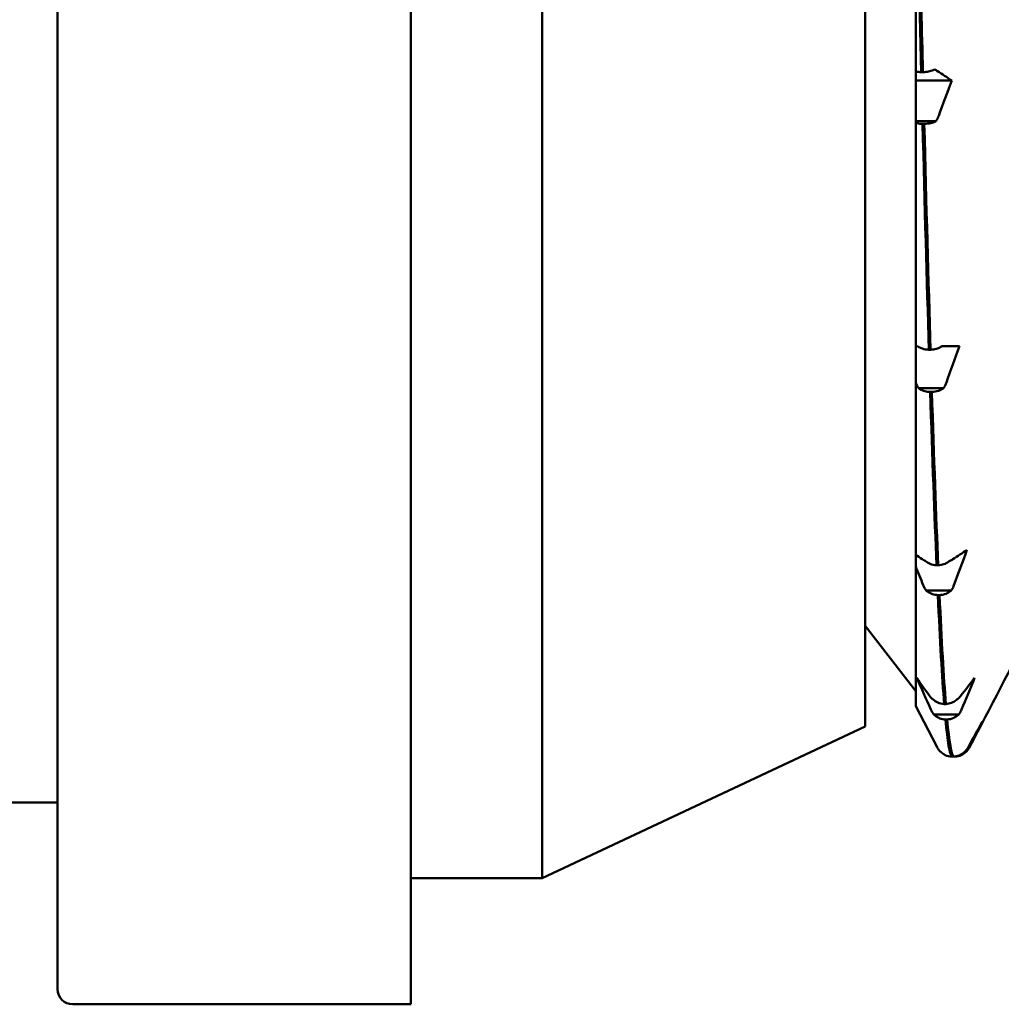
# Model space of a CAD drawing. Header units: millimetres. Extents: x 49 to 192, y 96 to 231.
# Tile 5 of 24: x 120 to 129, y 99 to 109. Entities that reach past the tile are written whole.
import ezdxf

# ---------------------------------------------------------------- set-up
doc = ezdxf.new("R2010")
doc.units = ezdxf.units.MM
doc.layers.add('Видимый контур (ГОСТ)', color=7, linetype='Continuous', lineweight=50)

msp = doc.modelspace()

# ---------------------------------------------------------------- linework, layer by layer
at = {"layer": 'Видимый контур (ГОСТ)'}
for p, q in [((123.4927, 99.4526), (123.4927, 130.4526)), ((119.9927, 99.6026), (119.9927, 130.3026)), ((124.7927, 100.7026), (124.7927, 129.2026)), ((127.9927, 102.2026), (127.9927, 127.7026)), ((128.4927, 108.6912), (128.4927, 110.9633)), ((128.4927, 108.6026), (128.4927, 108.6912)), ((128.5477, 108.6854), (128.5647, 108.6854)), ((128.4927, 108.1986), (128.4927, 108.6026)), ((128.8494, 108.6026), (128.4927, 108.6026)), ((128.4927, 108.1819), (128.4927, 108.1986)), ((128.6919, 108.1986), (128.4927, 108.1986)), ((128.4927, 105.9723), (128.4927, 108.1819)), ((128.5778, 108.1731), (128.5608, 108.1731)), ((128.4927, 105.6087), (128.4927, 105.9723)), ((128.6234, 105.9363), (128.6404, 105.9363)), ((128.7544, 105.9723), (128.7848, 105.9723)), ((128.7848, 105.9723), (128.9251, 105.9723)), ((128.4927, 105.5892), (128.4927, 105.6087)), ((128.4927, 103.9064), (128.4927, 105.5892)), ((128.7676, 105.5541), (128.5225, 105.5541)), ((128.6535, 105.5181), (128.6365, 105.5181)), ((128.4927, 103.7907), (128.4927, 103.9064)), ((128.4927, 102.4057), (128.4927, 103.7907)), ((128.6991, 103.8017), (128.7161, 103.8017)), ((128.8433, 103.5501), (128.5981, 103.5501)), ((128.7292, 103.506), (128.7122, 103.506)), ((127.9927, 103.2026), (128.4927, 102.5526)), ((128.701, 102.006), (128.4927, 102.4057)), ((128.7747, 102.427), (128.7917, 102.427)), ((128.9189, 102.3231), (128.6738, 102.3231)), ((128.8048, 102.2739), (128.7878, 102.2739)), ((127.9927, 102.2026), (124.7927, 100.7026)), ((128.9946, 101.9568), (128.9815, 101.9568)), ((128.8504, 101.9059), (128.8674, 101.9059)), ((128.8805, 101.9059), (128.8674, 101.9059)), ((119.9927, 101.4526), (116.7927, 101.4526)), ((123.4927, 100.7026), (124.7927, 100.7026)), ((120.1427, 99.4526), (123.4927, 99.4526))]:
    msp.add_line(p, q, dxfattribs=at)
msp.add_arc((120.1427, 99.6026), 0.15, 180, 270, dxfattribs=at)
for points in [[(128.5647, 108.6854), (128.5439, 109.5113), (128.523, 110.3864), (128.5021, 111.2902)], [(128.4927, 110.9633), (128.5111, 110.1752), (128.5294, 109.4113), (128.5477, 108.6854)], [(128.4927, 108.6912), (128.5103, 108.6878), (128.5289, 108.6858), (128.5477, 108.6854)], [(128.6788, 108.7108), (128.6908, 108.7065), (128.701, 108.7016), (128.7092, 108.6962)], [(128.7092, 108.6962), (128.7562, 108.6651), (128.803, 108.6339), (128.8494, 108.6026)], [(128.8494, 108.6026), (128.8069, 108.4859), (128.7639, 108.3693), (128.7206, 108.253)], [(128.5608, 108.1731), (128.5817, 107.3685), (128.6026, 106.6171), (128.6234, 105.9363)], [(128.6404, 105.9363), (128.6195, 106.6171), (128.5987, 107.3685), (128.5778, 108.1731)], [(128.9251, 105.9723), (128.8825, 105.8515), (128.8396, 105.7309), (128.7963, 105.6104)], [(128.5225, 105.5541), (128.5108, 105.5702), (128.5008, 105.5886), (128.4927, 105.6087)], [(128.6365, 105.5181), (128.6574, 104.8675), (128.6782, 104.2909), (128.6991, 103.8017)], [(128.7161, 103.8017), (128.6952, 104.2909), (128.6743, 104.8675), (128.6535, 105.5181)], [(128.4927, 103.9064), (128.5138, 103.891), (128.535, 103.8757), (128.5563, 103.8604)], [(128.8605, 103.8604), (128.9076, 103.8916), (128.9543, 103.9228), (129.0007, 103.9541)], [(129.0007, 103.9541), (128.9582, 103.8374), (128.9153, 103.7208), (128.8719, 103.6045)], [(128.5677, 103.6045), (128.5426, 103.6665), (128.5176, 103.7286), (128.4927, 103.7907)], [(128.8301, 103.8458), (128.8421, 103.8501), (128.8524, 103.855), (128.8605, 103.8604)], [(128.5981, 103.5501), (128.5861, 103.5661), (128.5759, 103.5844), (128.5677, 103.6045)], [(128.7122, 103.506), (128.733, 103.0538), (128.7539, 102.6913), (128.7747, 102.427)], [(128.7917, 102.427), (128.7709, 102.6913), (128.75, 103.0538), (128.7292, 103.506)], [(129.6359, 103.1689), (129.4339, 102.7813), (129.2319, 102.3937), (129.0299, 102.006)], [(128.6434, 102.3719), (128.5963, 102.4762), (128.5496, 102.5807), (128.5032, 102.6853)], [(128.5032, 102.6853), (128.5457, 102.6249), (128.5887, 102.5646), (128.632, 102.5044)], [(128.9362, 102.5044), (128.9832, 102.5646), (129.03, 102.6249), (129.0764, 102.6853)], [(129.0764, 102.6853), (129.0339, 102.5807), (128.9909, 102.4762), (128.9476, 102.3719)], [(128.9058, 102.4762), (128.9178, 102.4845), (128.928, 102.494), (128.9362, 102.5044)], [(128.6738, 102.3231), (128.6618, 102.3375), (128.6515, 102.3539), (128.6434, 102.3719)], [(128.7878, 102.2739), (128.8087, 102.0509), (128.8296, 101.9273), (128.8504, 101.9059)], [(128.8674, 101.9059), (128.8465, 101.9273), (128.8257, 102.0509), (128.8048, 102.2739)], [(129.0119, 101.9967), (129.0589, 102.0818), (129.1057, 102.1672), (129.1521, 102.2526)], [(129.1521, 102.2526), (129.1096, 102.1671), (129.0666, 102.0818), (129.0233, 101.9967)], [(128.7361, 101.9571), (128.7172, 101.9764), (128.708, 101.9925), (128.701, 102.006)], [(128.7361, 101.9571), (128.7362, 101.957), (128.7362, 101.9569), (128.7363, 101.9568)], [(128.9815, 101.9568), (128.9935, 101.9686), (129.0037, 101.982), (129.0119, 101.9967)], [(129.0299, 102.006), (129.0229, 101.9925), (129.0137, 101.9764), (128.9948, 101.9571)]]:
    msp.add_open_spline(points, degree=3, dxfattribs=at)
for points, knots in [([(128.5647, 108.6854), (128.5834, 108.6858), (128.6018, 108.6877), (128.6367, 108.6946), (128.6528, 108.6994), (128.6712, 108.7071), (128.6751, 108.7089), (128.6788, 108.7108)], [-0.01787911, -0.01787911, -0.01787911, -0.01787911, -0.01226751, -0.01226751, -0.00665623, -0.00665623, -0.00506216, -0.00506216, -0.00506216, -0.00506216]), ([(128.7206, 108.253), (128.715, 108.238), (128.708, 108.2234), (128.697, 108.206), (128.6945, 108.2022), (128.6919, 108.1986)], [-0.020105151, -0.020105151, -0.020105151, -0.020105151, -0.015168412, -0.015168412, -0.013799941, -0.013799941, -0.013799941, -0.013799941]), ([(128.5608, 108.1731), (128.5422, 108.1736), (128.5237, 108.1755), (128.5017, 108.1798), (128.4972, 108.1808), (128.4927, 108.1819)], [-0.017879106, -0.017879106, -0.017879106, -0.017879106, -0.012267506, -0.012267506, -0.01078083, -0.01078083, -0.01078083, -0.01078083]), ([(128.6919, 108.1986), (128.6906, 108.1979), (128.6893, 108.1973), (128.6744, 108.1902), (128.6589, 108.1849), (128.6218, 108.1763), (128.6, 108.1736), (128.5778, 108.1731)], [-0.01282665, -0.01282665, -0.01282665, -0.01282665, -0.01227145, -0.01227145, -0.00665799, -0.00665799, 0, 0, 0, 0]), ([(128.4927, 105.9723), (128.4956, 105.9723), (128.4986, 105.9723), (128.5042, 105.9723), (128.5067, 105.9723), (128.5093, 105.9723)], [-0.017041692, -0.017041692, -0.017041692, -0.017041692, -0.015168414, -0.015168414, -0.013799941, -0.013799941, -0.013799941, -0.013799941]), ([(128.5093, 105.9723), (128.5106, 105.9714), (128.5119, 105.9705), (128.5268, 105.9604), (128.5424, 105.9529), (128.5795, 105.9408), (128.6012, 105.937), (128.6234, 105.9363)], [-0.01282665, -0.01282665, -0.01282665, -0.01282665, -0.01227145, -0.01227145, -0.00665799, -0.00665799, 0, 0, 0, 0]), ([(128.6404, 105.9363), (128.6591, 105.9369), (128.6775, 105.9397), (128.7123, 105.9493), (128.7285, 105.9561), (128.7468, 105.9671), (128.7507, 105.9697), (128.7544, 105.9723)], [-0.01787911, -0.01787911, -0.01787911, -0.01787911, -0.01226751, -0.01226751, -0.00665623, -0.00665623, -0.00506216, -0.00506216, -0.00506216, -0.00506216]), ([(128.6365, 105.5181), (128.6178, 105.5187), (128.5994, 105.5214), (128.5646, 105.5311), (128.5484, 105.5379), (128.53, 105.5489), (128.5262, 105.5514), (128.5225, 105.5541)], [-0.01787911, -0.01787911, -0.01787911, -0.01787911, -0.01226751, -0.01226751, -0.00665623, -0.00665623, -0.00506216, -0.00506216, -0.00506216, -0.00506216]), ([(128.7676, 105.5541), (128.7663, 105.5532), (128.765, 105.5522), (128.7501, 105.5422), (128.7345, 105.5347), (128.6974, 105.5225), (128.6757, 105.5188), (128.6535, 105.5181)], [-0.01282665, -0.01282665, -0.01282665, -0.01282665, -0.01227145, -0.01227145, -0.00665799, -0.00665799, 0, 0, 0, 0]), ([(128.7963, 105.6104), (128.7907, 105.5949), (128.7836, 105.5798), (128.7727, 105.5617), (128.7702, 105.5579), (128.7676, 105.5541)], [-0.020105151, -0.020105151, -0.020105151, -0.020105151, -0.015168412, -0.015168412, -0.013799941, -0.013799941, -0.013799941, -0.013799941]), ([(128.5563, 103.8604), (128.5619, 103.8564), (128.5689, 103.8525), (128.5799, 103.8478), (128.5824, 103.8468), (128.585, 103.8458)], [-0.020105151, -0.020105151, -0.020105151, -0.020105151, -0.015168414, -0.015168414, -0.013799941, -0.013799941, -0.013799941, -0.013799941]), ([(128.585, 103.8458), (128.5863, 103.8447), (128.5876, 103.8435), (128.6025, 103.8313), (128.618, 103.8221), (128.6551, 103.8072), (128.6769, 103.8026), (128.6991, 103.8017)], [-0.01282665, -0.01282665, -0.01282665, -0.01282665, -0.01227145, -0.01227145, -0.00665799, -0.00665799, 0, 0, 0, 0]), ([(128.7161, 103.8017), (128.7347, 103.8024), (128.7532, 103.8058), (128.788, 103.8176), (128.8042, 103.826), (128.8225, 103.8394), (128.8264, 103.8425), (128.8301, 103.8458)], [-0.01787911, -0.01787911, -0.01787911, -0.01787911, -0.01226751, -0.01226751, -0.00665623, -0.00665623, -0.00506216, -0.00506216, -0.00506216, -0.00506216]), ([(128.8719, 103.6045), (128.8663, 103.5895), (128.8593, 103.5749), (128.8484, 103.5574), (128.8459, 103.5537), (128.8433, 103.5501)], [-0.020105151, -0.020105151, -0.020105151, -0.020105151, -0.015168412, -0.015168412, -0.013799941, -0.013799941, -0.013799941, -0.013799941]), ([(128.7122, 103.506), (128.6935, 103.5067), (128.6751, 103.5101), (128.6402, 103.5219), (128.6241, 103.5302), (128.6057, 103.5437), (128.6018, 103.5468), (128.5981, 103.5501)], [-0.01787911, -0.01787911, -0.01787911, -0.01787911, -0.01226751, -0.01226751, -0.00665623, -0.00665623, -0.00506216, -0.00506216, -0.00506216, -0.00506216]), ([(128.8433, 103.5501), (128.842, 103.5489), (128.8407, 103.5478), (128.8258, 103.5355), (128.8102, 103.5263), (128.7731, 103.5114), (128.7513, 103.5068), (128.7292, 103.506)], [-0.01282665, -0.01282665, -0.01282665, -0.01282665, -0.01227145, -0.01227145, -0.00665799, -0.00665799, 0, 0, 0, 0]), ([(128.632, 102.5044), (128.6376, 102.4966), (128.6446, 102.489), (128.6555, 102.48), (128.658, 102.4781), (128.6606, 102.4762)], [-0.020105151, -0.020105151, -0.020105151, -0.020105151, -0.015168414, -0.015168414, -0.013799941, -0.013799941, -0.013799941, -0.013799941]), ([(128.6606, 102.4762), (128.6619, 102.4749), (128.6633, 102.4737), (128.6781, 102.46), (128.6937, 102.4497), (128.7308, 102.4331), (128.7526, 102.428), (128.7747, 102.427)], [-0.01282665, -0.01282665, -0.01282665, -0.01282665, -0.01227145, -0.01227145, -0.00665799, -0.00665799, 0, 0, 0, 0]), ([(128.7917, 102.427), (128.8104, 102.4278), (128.8288, 102.4316), (128.8637, 102.4448), (128.8798, 102.4541), (128.8982, 102.4691), (128.9021, 102.4726), (128.9058, 102.4762)], [-0.01787911, -0.01787911, -0.01787911, -0.01787911, -0.01226751, -0.01226751, -0.00665623, -0.00665623, -0.00506216, -0.00506216, -0.00506216, -0.00506216]), ([(128.7878, 102.2739), (128.7692, 102.2748), (128.7507, 102.2785), (128.7159, 102.2917), (128.6997, 102.301), (128.6814, 102.316), (128.6775, 102.3195), (128.6738, 102.3231)], [-0.01787911, -0.01787911, -0.01787911, -0.01787911, -0.01226751, -0.01226751, -0.00665623, -0.00665623, -0.00506216, -0.00506216, -0.00506216, -0.00506216]), ([(128.9189, 102.3231), (128.9176, 102.3219), (128.9163, 102.3206), (128.9015, 102.3069), (128.8859, 102.2966), (128.8488, 102.28), (128.827, 102.2749), (128.8048, 102.2739)], [-0.01282665, -0.01282665, -0.01282665, -0.01282665, -0.01227145, -0.01227145, -0.00665799, -0.00665799, 0, 0, 0, 0]), ([(128.9476, 102.3719), (128.942, 102.3584), (128.935, 102.3454), (128.924, 102.3297), (128.9215, 102.3264), (128.9189, 102.3231)], [-0.020105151, -0.020105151, -0.020105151, -0.020105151, -0.015168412, -0.015168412, -0.013799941, -0.013799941, -0.013799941, -0.013799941]), ([(128.7363, 101.9568), (128.7376, 101.9555), (128.7389, 101.9542), (128.7538, 101.94), (128.7694, 101.9294), (128.8065, 101.9122), (128.8282, 101.9069), (128.8504, 101.9059)], [-0.01282665, -0.01282665, -0.01282665, -0.01282665, -0.01227145, -0.01227145, -0.00665799, -0.00665799, 0, 0, 0, 0]), ([(128.8674, 101.9059), (128.8861, 101.9068), (128.9045, 101.9107), (128.9393, 101.9243), (128.9555, 101.9339), (128.9739, 101.9495), (128.9777, 101.9531), (128.9815, 101.9568)], [-0.01787911, -0.01787911, -0.01787911, -0.01787911, -0.01226751, -0.01226751, -0.00665623, -0.00665623, -0.00506216, -0.00506216, -0.00506216, -0.00506216]), ([(128.9946, 101.9568), (128.9933, 101.9555), (128.992, 101.9542), (128.9771, 101.94), (128.9616, 101.9294), (128.9244, 101.9122), (128.9027, 101.9069), (128.8805, 101.9059)], [-0.01282665, -0.01282665, -0.01282665, -0.01282665, -0.01227145, -0.01227145, -0.00665799, -0.00665799, 0, 0, 0, 0]), ([(129.0233, 101.9967), (129.0177, 101.9857), (129.0106, 101.975), (128.9997, 101.9622), (128.9972, 101.9595), (128.9946, 101.9568)], [-0.020105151, -0.020105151, -0.020105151, -0.020105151, -0.015168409, -0.015168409, -0.013799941, -0.013799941, -0.013799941, -0.013799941])]:
    msp.add_open_spline(points, degree=3, knots=knots, dxfattribs=at)

doc.saveas('drawing.dxf')
